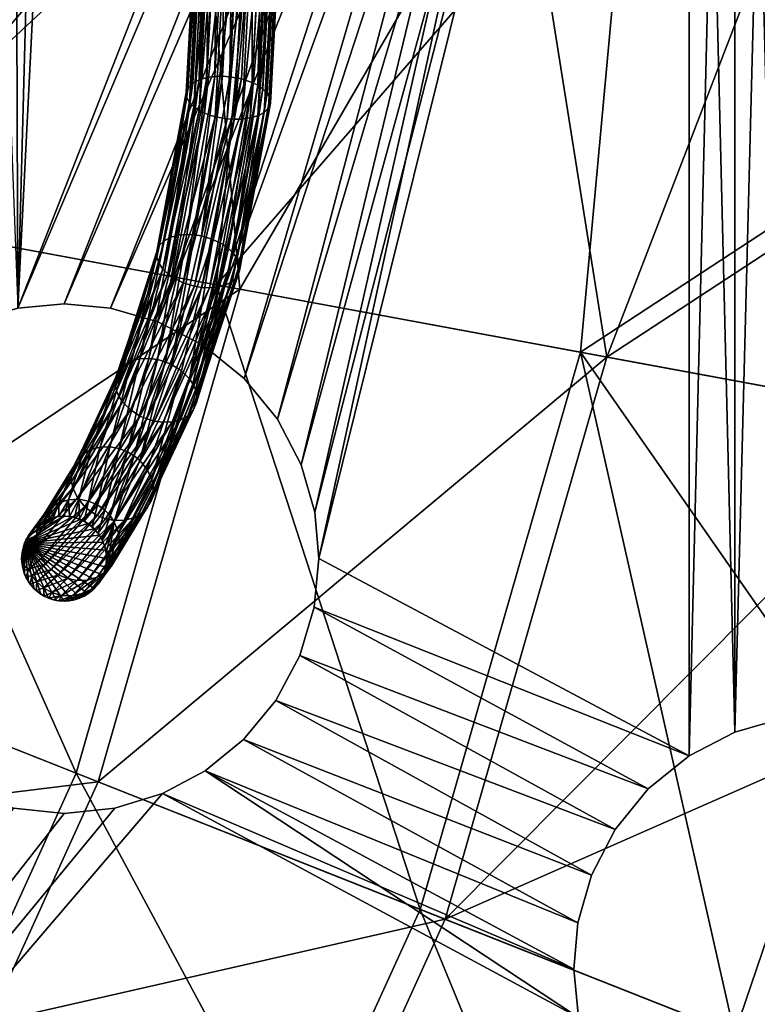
# Model space of a CAD drawing. Header units: centimetres. Extents: x 9.5 to 28.5, y -10 to 40.8.
# Tile 137 of 256: x 24.7 to 26.4, y -3.3 to -1. Entities that reach past the tile are written whole.
import ezdxf

# ---------------------------------------------------------------- set-up
doc = ezdxf.new("R2010")
doc.units = ezdxf.units.CM
doc.layers.add('189', color=7, linetype='Continuous', true_color=0xc6e157)

msp = doc.modelspace()

# ---------------------------------------------------------------- meshes
at = {"layer": '189', "color": 254, "true_color": 0xcad1ee}
mesh = msp.add_polyface(dxfattribs=at)
corners = [(25.3544, -2.1436, 44.2579), (26.3432, 1.695, 44.2579), (25.3644, -2.2528, 44.2579), (25.3223, -2.0319, 44.2579), (25.2666, -1.9244, 44.2579), (25.1887, -1.8285, 44.2579), (25.0927, -1.7506, 44.2579), (24.9853, -1.6949, 44.2579), (24.8736, -1.6628, 44.2579), (24.7644, -1.6528, 44.2579), (26.2358, 1.7507, 44.2579), (26.1398, 1.8286, 44.2579), (24.6552, -1.6628, 44.2579), (26.0619, 1.9246, 44.2579), (24.8374, 1.9618, 44.2579), (24.7487, 1.8543, 44.2579), (24.6434, 1.7686, 44.2579), (25.2666, -1.9244, 44.5309), (25.1887, -1.8285, 44.2579), (25.2666, -1.9244, 44.2579), (25.1887, -1.8285, 44.5309), (25.0927, -1.7506, 44.2579), (25.0927, -1.7506, 44.5309), (24.9853, -1.6949, 44.2579), (24.9853, -1.6949, 44.5309), (24.8736, -1.6628, 44.2579), (24.8736, -1.6628, 44.5309), (24.7644, -1.6528, 44.2579), (24.7644, -1.6528, 44.5309), (24.6552, -1.6628, 44.2579), (24.6552, -1.6628, 44.5309), (24.5436, -1.6949, 44.2579), (26.2358, 1.7507, 44.5309), (25.3544, -2.1436, 44.5309), (25.3644, -2.2528, 44.5309), (25.3223, -2.0319, 44.5309), (25.2666, -1.9244, 44.5309), (25.1887, -1.8285, 44.5309), (25.0927, -1.7506, 44.5309), (24.9853, -1.6949, 44.5309), (24.8736, -1.6628, 44.5309), (24.7644, -1.6528, 44.5309), (26.1398, 1.8286, 44.5309), (24.6552, -1.6628, 44.5309), (26.0619, 1.9246, 44.5309), (24.8374, 1.9618, 44.5309), (24.7487, 1.8543, 44.5309), (24.6434, 1.7686, 44.5309), (24.5264, 1.7059, 44.5309)]
mesh.append_faces([[corners[k] for k in face] for face in [(0, 1, 2), (3, 1, 0), (4, 1, 3), (5, 1, 4), (6, 1, 5), (7, 1, 6), (8, 1, 7), (9, 10, 8), (9, 11, 10), (12, 11, 9), (12, 13, 11), (12, 14, 13), (12, 15, 14), (12, 16, 15), (17, 18, 19), (20, 18, 17), (20, 21, 18), (22, 21, 20), (22, 23, 21), (24, 23, 22), (24, 25, 23), (26, 25, 24), (26, 27, 25), (28, 27, 26), (28, 29, 27), (30, 29, 28), (30, 31, 29), (32, 33, 34), (32, 35, 33), (32, 36, 35), (32, 37, 36), (32, 38, 37), (32, 39, 38), (32, 40, 39), (32, 41, 40), (42, 43, 41), (44, 43, 42), (45, 43, 44), (46, 43, 45), (47, 43, 46), (48, 43, 47)]], dxfattribs={"color": 254})
mesh = msp.add_polyface(dxfattribs=at)
corners = [(28.3879, -2.2119, 53.0309), (28.5465, -0.4833, 34.0309), (28.5465, -0.4833, 53.0309), (28.3879, 1.2454, 34.0309), (28.5465, -0.4833, 53.0309), (28.5465, -0.4833, 34.0309), (28.3879, 1.2454, 53.0309), (28.5465, -0.4833, 53.0309), (28.2845, -0.4833, 53.0309), (28.1303, -2.1643, 53.0309), (28.3724, 1.3271, 53.0309), (28.1303, 1.1977, 53.0309), (28.2845, -0.4833, 34.0309), (28.5465, -0.4833, 34.0309), (28.1303, -2.1643, 34.0309), (28.3724, 1.3271, 34.0309), (28.1152, 1.2772, 34.0309), (28.2845, -0.4833, 44.5309), (28.1303, -2.1643, 53.0309), (28.2845, -0.4833, 53.0309), (28.1303, -2.1643, 44.5309), (28.1303, -2.1643, 34.0309), (28.2845, -0.4833, 44.2579), (28.2845, -0.4833, 34.0309), (28.1303, -2.1643, 44.2579), (28.1303, 1.1977, 44.2579), (28.2845, -0.4833, 34.0309), (28.2845, -0.4833, 44.2579), (28.1303, 1.1977, 34.0309), (28.1303, 1.1977, 53.0309), (28.2845, -0.4833, 44.5309), (28.2845, -0.4833, 53.0309), (28.1303, 1.1977, 44.5309), (28.2845, -0.4833, 44.2579), (26.8924, 1.7507, 44.2579), (28.1152, 1.2772, 44.2579), (26.6733, -2.6295, 44.2579), (26.6733, 1.6629, 44.2579), (26.5641, -2.6194, 44.2579), (26.5641, 1.6529, 44.2579), (26.4549, -2.6295, 44.2579), (26.4549, 1.6629, 44.2579), (26.3432, -2.6616, 44.2579), (26.3432, 1.695, 44.2579), (26.2358, -2.7172, 44.2579), (25.3644, -2.2528, 44.2579), (24.8736, -1.6628, 44.2579), (26.2358, 1.7507, 44.2579), (26.8924, 1.7507, 44.5309), (28.2845, -0.4833, 44.5309), (28.1152, 1.2772, 44.5309), (26.6733, 1.6629, 44.5309), (26.7849, -2.6616, 44.5309), (26.6733, -2.6295, 44.5309), (26.5641, 1.6529, 44.5309), (26.5641, -2.6194, 44.5309), (26.4549, 1.6629, 44.5309), (26.4549, -2.6295, 44.5309), (26.3432, 1.695, 44.5309), (26.3432, -2.6616, 44.5309), (26.2358, 1.7507, 44.5309), (26.2358, -2.7172, 44.5309), (25.3644, -2.2528, 44.5309), (26.1398, 1.8286, 44.5309), (24.7644, -1.6528, 44.5309)]
mesh.append_faces([[corners[k] for k in face] for face in [(0, 1, 2), (3, 4, 5), (3, 6, 4), (7, 8, 9), (10, 8, 7), (10, 11, 8), (12, 13, 14), (12, 15, 13), (16, 15, 12), (17, 18, 19), (20, 18, 17), (21, 22, 23), (21, 24, 22), (25, 26, 27), (25, 28, 26), (29, 30, 31), (30, 29, 32), (33, 34, 35), (36, 37, 33), (38, 37, 36), (38, 39, 37), (40, 39, 38), (40, 41, 39), (42, 41, 40), (42, 43, 41), (44, 43, 42), (45, 43, 44), (46, 47, 43), (48, 49, 50), (51, 52, 49), (51, 53, 52), (54, 53, 51), (54, 55, 53), (56, 55, 54), (56, 57, 55), (58, 57, 56), (58, 59, 57), (60, 59, 58), (60, 61, 59), (60, 62, 61), (63, 64, 60)]], dxfattribs={"color": 254})
mesh = msp.add_polyface(dxfattribs=at)
corners = [(27.5716, 0.2859, 35.0061), (27.6063, -0.4833, 35.0061), (26.8938, -0.4833, 36.037), (26.0977, -0.4833, 37.0046), (26.8621, 0.2218, 36.037), (28.196, -0.4833, 33.9844), (28.196, -0.4833, 33.9844), (28.2733, -0.0281, 34.0309), (28.2845, -0.4833, 34.0309), (26.8621, -1.1884, 36.037), (27.6063, -0.4833, 35.0061), (27.5716, -1.2524, 35.0061), (26.8938, -0.4833, 36.037), (28.196, -0.4833, 33.9844), (28.1549, -1.35, 33.9844), (27.4634, -2.0408, 35.0061), (28.0284, -2.2269, 33.9844), (27.2759, -2.8386, 35.0061), (27.8134, -3.1014, 33.9844), (27.0053, -3.6341, 35.0061), (27.5096, -3.9603, 33.9844), (26.65, -4.4147, 35.0061), (26.0977, -0.4833, 37.0046), (26.3428, -3.3718, 36.037), (26.5909, -2.6425, 36.037), (26.7628, -1.9112, 36.037), (28.2733, -0.0281, 34.0309), (27.7679, -0.4833, 34.936), (28.2845, -0.4833, 34.0309), (27.6494, 0.2929, 35.0699), (27.1855, -0.4833, 35.8095), (26.933, 0.2282, 36.1086), (26.5405, -0.4833, 36.6442), (27.6359, -3.8837, 34.0309), (26.7193, -4.4506, 35.0699), (27.2525, -4.7262, 34.0309), (27.0778, -3.6628, 35.0699), (27.9279, -3.0252, 34.0309), (27.3509, -2.86, 35.0699), (27.5401, -2.055, 35.0699), (28.1303, -2.1643, 34.0309), (28.2472, -1.3134, 34.0309), (27.6494, -1.2594, 35.0699), (28.2845, -0.4833, 34.0309), (27.7679, -0.4833, 34.936), (27.1855, -0.4833, 35.8095), (26.933, -1.1948, 36.1086), (26.5405, -0.4833, 36.6442), (26.0425, -1.7779, 37.0834), (26.8328, -1.9242, 36.1086), (26.4091, -3.398, 36.1086), (26.6594, -2.6621, 36.1086), (26.0804, -4.1202, 36.1086), (28.2845, -0.4833, 34.0309), (28.1549, -1.35, 33.9844), (28.196, -0.4833, 33.9844), (28.2472, -1.3134, 34.0309), (28.1303, -2.1643, 34.0309), (28.0284, -2.2269, 33.9844), (27.9279, -3.0252, 34.0309), (27.8134, -3.1014, 33.9844), (27.6359, -3.8837, 34.0309), (27.5096, -3.9603, 33.9844), (27.2525, -4.7262, 34.0309)]
mesh.append_faces([[corners[k] for k in face] for face in [(0, 1, 2), (3, 4, 2), (0, 5, 1), (6, 7, 8), (9, 10, 11), (9, 12, 10), (13, 11, 10), (14, 11, 13), (14, 15, 11), (16, 15, 14), (16, 17, 15), (18, 17, 16), (18, 19, 17), (20, 19, 18), (20, 21, 19), (9, 22, 12), (21, 23, 19), (19, 24, 17), (24, 19, 23), (17, 25, 15), (25, 17, 24), (15, 9, 11), (9, 15, 25), (26, 27, 28), (29, 30, 27), (31, 32, 30), (33, 34, 35), (33, 36, 34), (37, 36, 33), (37, 38, 36), (37, 39, 38), (40, 39, 37), (41, 39, 40), (41, 42, 39), (43, 42, 41), (44, 42, 43), (45, 42, 44), (45, 46, 42), (47, 46, 45), (46, 48, 49), (50, 38, 51), (38, 50, 36), (51, 39, 49), (39, 51, 38), (36, 52, 34), (49, 42, 46), (42, 49, 39), (53, 54, 55), (56, 54, 53), (57, 54, 56), (57, 58, 54), (59, 58, 57), (59, 60, 58), (61, 60, 59), (61, 62, 60), (63, 62, 61)]], dxfattribs={"color": 254})
mesh = msp.add_polyface(dxfattribs=at)
corners = [(25.206, -0.6705, 46.0917), (25.1543, -1.1177, 45.8609), (25.1781, -0.6689, 46.0872), (25.182, -1.1226, 45.8637), (25.145, -0.7485, 46.2655), (25.1196, -0.7437, 46.2541), (25.0951, -1.2033, 46.0222), (25.1058, -0.2228, 46.4731), (25.1612, -0.6694, 46.0881), (25.1374, -1.1166, 45.8625), (25.1428, -0.6714, 46.0921), (25.1191, -1.1172, 45.8673), (25.1238, -0.6752, 46.1002), (25.1002, -1.1198, 45.8759), (25.1058, -0.681, 46.1128), (25.0822, -1.1251, 45.8888), (25.0907, -0.6887, 46.1298), (25.0671, -1.133, 45.9057), (25.0803, -0.6979, 46.1503), (25.1229, -0.1563, 46.2907), (25.1046, -0.16, 46.2941), (25.0857, -0.1651, 46.3016), (25.0678, -0.1719, 46.3138), (25.0527, -0.1799, 46.3307), (25.0423, -0.1886, 46.3515), (25.0566, -1.1432, 45.9257), (25.0757, -0.7079, 46.1726), (25.0519, -1.1549, 45.9471), (25.0771, -0.7176, 46.1945), (25.0532, -1.167, 45.9679), (25.0837, -0.7264, 46.2144), (25.0596, -1.1785, 45.9864), (25.094, -0.7337, 46.2311), (25.0698, -1.1885, 46.0017), (25.1064, -0.7395, 46.2443), (25.082, -1.1968, 46.0136), (25.0376, -0.1972, 46.3743), (25.0389, -0.205, 46.397), (25.0453, -0.2115, 46.4178), (25.0554, -0.2164, 46.4355), (25.0676, -0.2197, 46.4496), (25.0806, -0.2217, 46.4603), (25.1729, -0.7501, 46.2699), (25.145, -0.7485, 46.2655), (25.1203, -1.2118, 46.0317), (25.1335, -0.2211, 46.4789), (25.2315, -0.6753, 46.1031), (25.206, -0.6705, 46.0917), (25.1925, -0.1535, 46.3092), (25.2072, -1.1311, 45.8732), (25.182, -1.1226, 45.8637), (25.148, -1.2168, 46.0345), (25.1898, -0.7496, 46.2691), (25.1649, -1.2178, 46.0329), (25.2082, -0.7476, 46.265), (25.1832, -1.2173, 46.0281), (25.2272, -0.7438, 46.257), (25.2021, -1.2146, 46.0195), (25.2452, -0.738, 46.2444), (25.2201, -1.2094, 46.0066), (25.2603, -0.7303, 46.2273), (25.2352, -1.2015, 45.9897), (25.2707, -0.7211, 46.2068), (25.1503, -0.2188, 46.4787), (25.1686, -0.2152, 46.4754), (25.1874, -0.21, 46.4679), (25.2053, -0.2033, 46.4556), (25.2204, -0.1953, 46.4387), (25.2309, -0.1866, 46.4179), (25.2457, -1.1912, 45.9697), (25.2753, -0.7111, 46.1846), (25.2504, -1.1795, 45.9483), (25.2739, -0.7014, 46.1626), (25.2491, -1.1674, 45.9275), (25.2673, -0.6926, 46.1427), (25.2427, -1.156, 45.909), (25.257, -0.6853, 46.126), (25.2326, -1.146, 45.8936), (25.2447, -0.6796, 46.1128), (25.2203, -1.1377, 45.8818), (25.2356, -0.1779, 46.3952), (25.2343, -0.1701, 46.3724), (25.2279, -0.1637, 46.3516), (25.2178, -0.1588, 46.3339), (25.2056, -0.1555, 46.3198)]
mesh.append_faces([[corners[k] for k in face] for face in [(0, 1, 2), (3, 1, 0), (4, 5, 6), (7, 5, 4), (1, 8, 2), (8, 1, 9), (9, 10, 8), (10, 9, 11), (11, 12, 10), (12, 11, 13), (13, 14, 12), (14, 13, 15), (15, 16, 14), (16, 15, 17), (17, 18, 16), (19, 2, 8), (20, 8, 10), (21, 10, 12), (22, 12, 14), (23, 14, 16), (24, 16, 18), (25, 26, 18), (27, 28, 26), (29, 30, 28), (31, 32, 30), (33, 34, 32), (35, 5, 34), (36, 18, 26), (37, 26, 28), (38, 28, 30), (39, 30, 32), (40, 32, 34), (41, 34, 5), (42, 43, 44), (45, 43, 42), (46, 47, 48), (49, 47, 46), (49, 50, 47), (51, 52, 42), (53, 54, 52), (55, 56, 54), (57, 58, 56), (59, 60, 58), (61, 62, 60), (63, 42, 52), (64, 52, 54), (65, 54, 56), (66, 56, 58), (67, 58, 60), (68, 60, 62), (69, 70, 62), (71, 72, 70), (73, 74, 72), (75, 76, 74), (77, 78, 76), (78, 77, 79), (79, 46, 78), (46, 79, 49), (80, 62, 70), (81, 70, 72), (82, 72, 74), (83, 74, 76), (84, 76, 78), (48, 78, 46)]], dxfattribs={"color": 254})
mesh = msp.add_polyface(dxfattribs=at)
corners = [(25.9799, -1.7663, 37.0046), (26.8621, -1.1884, 36.037), (26.7628, -1.9112, 36.037), (24.2907, -0.4833, 38.713), (24.2031, -1.4375, 38.713), (23.2303, -1.2575, 39.4392), (25.2266, -0.4833, 37.8993), (25.1234, -1.6078, 37.8993), (26.0977, -0.4833, 37.0046), (26.3428, -3.3718, 36.037), (26.65, -4.4147, 35.0061), (26.0171, -4.0875, 36.037), (26.5909, -2.6425, 36.037), (25.6026, -3.0788, 37.0046), (24.5207, -4.9276, 37.0046), (24.2192, -3.865, 37.8993), (24.9483, -4.3417, 37.0046), (23.8444, -4.3785, 37.8993), (23.4359, -3.3529, 38.713), (25.6147, -4.7774, 36.037), (25.3099, -3.7218, 37.0046), (24.5361, -3.3217, 37.8993), (24.7926, -2.7581, 37.8993), (23.7048, -2.8919, 38.713), (23.9225, -2.4136, 38.713), (26.5405, -0.4833, 36.6442), (26.0425, -1.7779, 37.0834), (26.933, -1.1948, 36.1086), (25.8368, -0.4833, 37.4337), (25.1779, -1.6179, 37.9845), (25.0795, -0.4833, 38.1719), (24.2491, -1.446, 38.8036), (24.2743, -0.4833, 38.8536), (23.2673, -1.2643, 39.5344), (23.8875, -4.4135, 37.9845), (25.0016, -4.3766, 37.0834), (24.2656, -3.8954, 37.9845), (23.475, -3.3785, 38.8036), (24.5854, -3.3472, 37.9845), (23.7463, -2.9134, 38.8036), (24.8442, -2.7785, 37.9845), (23.9659, -2.4308, 38.8036), (25.3665, -3.7511, 37.0834), (26.0804, -4.1202, 36.1086), (25.6618, -3.1022, 37.0834), (26.4091, -3.398, 36.1086), (26.8328, -1.9242, 36.1086), (26.6594, -2.6621, 36.1086), (27.0778, -3.6628, 35.0699)]
mesh.append_faces([[corners[k] for k in face] for face in [(0, 1, 2), (3, 4, 5), (6, 4, 3), (6, 7, 4), (8, 7, 6), (8, 0, 7), (1, 0, 8), (9, 10, 11), (0, 12, 9), (0, 9, 13), (12, 0, 2), (14, 15, 16), (17, 18, 15), (19, 20, 11), (20, 19, 16), (16, 21, 20), (21, 16, 15), (11, 13, 9), (13, 11, 20), (20, 22, 13), (22, 20, 21), (15, 23, 21), (23, 15, 18), (21, 24, 22), (24, 21, 23), (13, 7, 0), (7, 13, 22), (22, 4, 7), (4, 22, 24), (25, 26, 27), (28, 26, 25), (28, 29, 26), (30, 29, 28), (30, 31, 29), (32, 31, 30), (32, 33, 31), (34, 35, 36), (37, 38, 39), (38, 37, 36), (39, 40, 41), (40, 39, 38), (36, 42, 38), (42, 36, 35), (35, 43, 42), (38, 44, 40), (44, 38, 42), (42, 45, 44), (45, 42, 43), (41, 29, 31), (29, 41, 40), (40, 26, 29), (26, 40, 44), (44, 46, 26), (44, 47, 46), (47, 44, 45), (43, 48, 45)]], dxfattribs={"color": 254})
mesh = msp.add_polyface(dxfattribs=at)
corners = [(28.3879, -2.2119, 53.0309), (28.3879, -2.2119, 34.0309), (28.5465, -0.4833, 34.0309), (27.8795, -3.9802, 53.0309), (28.3879, -2.2119, 53.0309), (28.1303, -2.1643, 53.0309), (27.6359, -3.8837, 53.0309), (28.5465, -0.4833, 53.0309), (28.1303, -2.1643, 34.0309), (28.3879, -2.2119, 34.0309), (27.6359, -3.8837, 34.0309), (28.5465, -0.4833, 34.0309), (28.1303, -2.1643, 44.5309), (27.6359, -3.8837, 53.0309), (28.1303, -2.1643, 53.0309), (27.6359, -3.8837, 34.0309), (28.1303, -2.1643, 44.2579), (28.1303, -2.1643, 34.0309), (27.122, -2.9986, 44.2579), (28.1303, -2.1643, 44.2579), (27.1541, -3.1103, 44.2579), (27.0663, -2.8911, 44.2579), (26.9883, -2.7952, 44.2579), (25.3194, -2.4808, 44.2579), (26.1398, -2.7952, 44.2579), (26.0619, -2.8911, 44.2579), (26.8924, -2.7172, 44.2579), (25.3534, -2.3671, 44.2579), (26.2358, -2.7172, 44.2579), (28.2845, -0.4833, 44.2579), (26.7849, -2.6616, 44.2579), (26.6733, -2.6295, 44.2579), (26.2358, -2.7172, 44.2579), (26.1398, -2.7952, 44.5309), (26.1398, -2.7952, 44.2579), (26.2358, -2.7172, 44.5309), (26.3432, -2.6616, 44.2579), (26.3432, -2.6616, 44.5309), (26.4549, -2.6295, 44.2579), (26.4549, -2.6295, 44.5309), (26.5641, -2.6194, 44.2579), (26.5641, -2.6194, 44.5309), (26.6733, -2.6295, 44.2579), (26.6733, -2.6295, 44.5309), (26.7849, -2.6616, 44.2579), (26.7849, -2.6616, 44.5309), (26.8924, -2.7172, 44.2579), (26.8924, -2.7172, 44.5309), (26.9883, -2.7952, 44.2579), (26.9883, -2.7952, 44.5309), (28.1303, -2.1643, 44.5309), (27.122, -2.9986, 44.5309), (27.1541, -3.1103, 44.5309), (27.0663, -2.8911, 44.5309), (26.9883, -2.7952, 44.5309), (26.1398, -2.7952, 44.5309), (25.3194, -2.4808, 44.5309), (26.0619, -2.8911, 44.5309), (26.8924, -2.7172, 44.5309), (26.2358, -2.7172, 44.5309), (25.3534, -2.3671, 44.5309), (28.2845, -0.4833, 44.5309), (26.7849, -2.6616, 44.5309)]
mesh.append_faces([[corners[k] for k in face] for face in [(0, 1, 2), (3, 1, 0), (4, 5, 6), (7, 5, 4), (8, 9, 10), (8, 11, 9), (12, 13, 14), (15, 16, 17), (18, 19, 20), (21, 19, 18), (22, 19, 21), (23, 24, 25), (26, 19, 22), (27, 28, 24), (26, 29, 19), (30, 29, 26), (31, 29, 30), (32, 33, 34), (32, 35, 33), (36, 35, 32), (36, 37, 35), (38, 37, 36), (38, 39, 37), (40, 39, 38), (40, 41, 39), (42, 41, 40), (42, 43, 41), (44, 43, 42), (44, 45, 43), (46, 45, 44), (46, 47, 45), (48, 47, 46), (48, 49, 47), (50, 51, 52), (50, 53, 51), (50, 54, 53), (55, 56, 57), (50, 58, 54), (59, 60, 55), (61, 58, 50), (61, 62, 58)]], dxfattribs={"color": 254})
mesh = msp.add_polyface(dxfattribs=at)
corners = [(25.182, -1.1226, 45.8637), (25.0879, -1.4925, 45.6135), (25.1543, -1.1177, 45.8609), (25.1149, -1.5008, 45.6151), (25.1203, -1.2118, 46.0317), (25.0951, -1.2033, 46.0222), (25.0205, -1.5908, 45.764), (25.145, -0.7485, 46.2655), (25.1374, -1.1166, 45.8625), (25.0713, -1.4899, 45.6156), (25.1191, -1.1172, 45.8673), (25.053, -1.489, 45.6205), (25.1002, -1.1198, 45.8759), (25.034, -1.4907, 45.6291), (25.0822, -1.1251, 45.8888), (25.0156, -1.4955, 45.6416), (25.0671, -1.133, 45.9057), (24.9998, -1.5038, 45.6577), (25.0566, -1.1432, 45.9257), (24.9883, -1.5153, 45.6765), (25.0803, -0.6979, 46.1503), (25.0519, -1.1549, 45.9471), (24.9825, -1.529, 45.6963), (25.0532, -1.167, 45.9679), (24.9826, -1.5437, 45.7154), (25.0596, -1.1785, 45.9864), (24.9878, -1.5579, 45.7322), (25.0698, -1.1885, 46.0017), (25.0757, -0.7079, 46.1726), (25.0771, -0.7176, 46.1945), (25.0837, -0.7264, 46.2144), (25.094, -0.7337, 46.2311), (24.9968, -1.5709, 45.746), (25.082, -1.1968, 46.0136), (25.0082, -1.5818, 45.7565), (25.1064, -0.7395, 46.2443), (25.1196, -0.7437, 46.2541), (25.148, -1.2168, 46.0345), (25.1203, -1.2118, 46.0317), (25.0447, -1.6031, 45.7719), (25.1729, -0.7501, 46.2699), (25.2072, -1.1311, 45.8732), (25.1149, -1.5008, 45.6151), (25.182, -1.1226, 45.8637), (25.1391, -1.5131, 45.623), (25.0717, -1.6113, 45.7736), (25.1649, -1.2178, 46.0329), (25.0883, -1.614, 45.7715), (25.1832, -1.2173, 46.0281), (25.1898, -0.7496, 46.2691), (25.2082, -0.7476, 46.265), (25.1066, -1.6148, 45.7665), (25.2021, -1.2146, 46.0195), (25.1256, -1.6132, 45.7579), (25.2201, -1.2094, 46.0066), (25.144, -1.6083, 45.7455), (25.2352, -1.2015, 45.9897), (25.1598, -1.6, 45.7293), (25.2457, -1.1912, 45.9697), (25.2272, -0.7438, 46.257), (25.2452, -0.738, 46.2444), (25.2603, -0.7303, 46.2273), (25.2707, -0.7211, 46.2068), (25.1713, -1.5886, 45.7106), (25.2504, -1.1795, 45.9483), (25.1771, -1.5748, 45.6907), (25.2491, -1.1674, 45.9275), (25.177, -1.5602, 45.6717), (25.2427, -1.156, 45.909), (25.1718, -1.5459, 45.6548), (25.2326, -1.146, 45.8936), (25.1628, -1.533, 45.641), (25.2753, -0.7111, 46.1846), (25.2739, -0.7014, 46.1626), (25.2673, -0.6926, 46.1427), (25.257, -0.6853, 46.126), (25.2203, -1.1377, 45.8818), (25.1514, -1.522, 45.6305)]
mesh.append_faces([[corners[k] for k in face] for face in [(0, 1, 2), (3, 1, 0), (4, 5, 6), (7, 5, 4), (1, 8, 2), (8, 1, 9), (9, 10, 8), (10, 9, 11), (11, 12, 10), (12, 11, 13), (13, 14, 12), (14, 13, 15), (15, 16, 14), (16, 15, 17), (17, 18, 16), (18, 17, 19), (20, 16, 18), (19, 21, 18), (21, 19, 22), (22, 23, 21), (23, 22, 24), (24, 25, 23), (25, 24, 26), (26, 27, 25), (28, 18, 21), (29, 21, 23), (30, 23, 25), (31, 25, 27), (32, 33, 27), (34, 5, 33), (35, 27, 33), (36, 33, 5), (37, 38, 39), (40, 38, 37), (41, 42, 43), (44, 42, 41), (45, 46, 37), (47, 48, 46), (49, 37, 46), (50, 46, 48), (51, 52, 48), (53, 54, 52), (55, 56, 54), (57, 58, 56), (59, 48, 52), (60, 52, 54), (61, 54, 56), (62, 56, 58), (63, 64, 58), (65, 66, 64), (66, 65, 67), (67, 68, 66), (68, 67, 69), (69, 70, 68), (70, 69, 71), (72, 58, 64), (73, 64, 66), (74, 66, 68), (75, 68, 70), (71, 76, 70), (76, 71, 77), (77, 41, 76), (41, 77, 44)]], dxfattribs={"color": 254})
mesh = msp.add_polyface(dxfattribs=at)
corners = [(25.1149, -1.5008, 45.6151), (25.0176, -1.7955, 45.3485), (25.0879, -1.4925, 45.6135), (25.041, -1.8104, 45.3536), (25.0447, -1.6031, 45.7719), (24.9018, -1.8835, 45.4731), (24.9204, -1.9021, 45.4834), (25.0205, -1.5908, 45.764), (25.1203, -1.2118, 46.0317), (25.0713, -1.4899, 45.6156), (25.002, -1.7889, 45.3481), (25.053, -1.489, 45.6205), (24.984, -1.7837, 45.3501), (25.034, -1.4907, 45.6291), (24.9639, -1.7811, 45.3551), (25.0156, -1.4955, 45.6416), (24.9429, -1.7819, 45.3637), (24.9998, -1.5038, 45.6577), (24.9229, -1.787, 45.3759), (24.9883, -1.5153, 45.6765), (24.9057, -1.7965, 45.391), (24.9825, -1.529, 45.6963), (24.8932, -1.8096, 45.4079), (24.9826, -1.5437, 45.7154), (24.8862, -1.8251, 45.4248), (24.9878, -1.5579, 45.7322), (24.8846, -1.8414, 45.4405), (24.9968, -1.5709, 45.746), (24.8875, -1.8571, 45.454), (25.0082, -1.5818, 45.7565), (24.8937, -1.8713, 45.4648), (25.0698, -1.1885, 46.0017), (25.082, -1.1968, 46.0136), (25.0951, -1.2033, 46.0222), (25.0717, -1.6113, 45.7736), (24.9204, -1.9021, 45.4834), (24.9438, -1.9171, 45.4885), (25.0447, -1.6031, 45.7719), (25.148, -1.2168, 46.0345), (25.0596, -1.829, 45.3639), (25.1149, -1.5008, 45.6151), (25.1391, -1.5131, 45.623), (25.041, -1.8104, 45.3536), (25.0883, -1.614, 45.7715), (24.9594, -1.9237, 45.4889), (25.1066, -1.6148, 45.7665), (24.9774, -1.9289, 45.4869), (25.1256, -1.6132, 45.7579), (24.9975, -1.9315, 45.4819), (25.144, -1.6083, 45.7455), (25.0185, -1.9307, 45.4733), (25.1598, -1.6, 45.7293), (25.0385, -1.9256, 45.4611), (25.1713, -1.5886, 45.7106), (25.0557, -1.9161, 45.446), (25.1771, -1.5748, 45.6907), (25.0682, -1.903, 45.4291), (25.177, -1.5602, 45.6717), (25.0752, -1.8875, 45.4122), (25.1718, -1.5459, 45.6548), (25.0768, -1.8712, 45.3965), (25.1628, -1.533, 45.641), (25.0739, -1.8555, 45.383), (25.1514, -1.522, 45.6305), (25.0677, -1.8413, 45.3722), (25.1649, -1.2178, 46.0329), (25.1832, -1.2173, 46.0281), (25.2021, -1.2146, 46.0195), (25.2201, -1.2094, 46.0066), (25.2352, -1.2015, 45.9897), (25.2457, -1.1912, 45.9697), (25.2504, -1.1795, 45.9483)]
mesh.append_faces([[corners[k] for k in face] for face in [(0, 1, 2), (3, 1, 0), (4, 5, 6), (4, 7, 5), (8, 7, 4), (1, 9, 2), (9, 1, 10), (10, 11, 9), (11, 10, 12), (12, 13, 11), (13, 12, 14), (14, 15, 13), (15, 14, 16), (16, 17, 15), (17, 16, 18), (18, 19, 17), (19, 18, 20), (20, 21, 19), (21, 20, 22), (22, 23, 21), (23, 22, 24), (24, 25, 23), (25, 24, 26), (26, 27, 25), (27, 26, 28), (28, 29, 27), (29, 28, 30), (30, 7, 29), (7, 30, 5), (31, 25, 27), (32, 27, 29), (33, 29, 7), (34, 35, 36), (34, 37, 35), (38, 37, 34), (39, 40, 41), (39, 42, 40), (36, 43, 34), (44, 45, 43), (46, 47, 45), (48, 49, 47), (50, 51, 49), (52, 53, 51), (53, 52, 54), (54, 55, 53), (55, 54, 56), (56, 57, 55), (57, 56, 58), (58, 59, 57), (59, 58, 60), (60, 61, 59), (61, 60, 62), (62, 63, 61), (63, 62, 64), (64, 41, 63), (41, 64, 39), (65, 34, 43), (66, 43, 45), (67, 45, 47), (68, 47, 49), (69, 49, 51), (70, 51, 53), (71, 53, 55)]], dxfattribs={"color": 254})
mesh = msp.add_polyface(dxfattribs=at)
corners = [(25.041, -1.8104, 45.3536), (24.9426, -2.0216, 45.0744), (25.0176, -1.7955, 45.3485), (24.96, -2.0428, 45.0813), (24.9204, -1.9021, 45.4834), (24.785, -2.0856, 45.1636), (24.7959, -2.1094, 45.1743), (24.9018, -1.8835, 45.4731), (24.8731, -2.1521, 44.7963), (24.9133, -2.0012, 45.0718), (24.9296, -2.0109, 45.0723), (24.8601, -2.1384, 44.7949), (24.8939, -1.9936, 45.0736), (24.843, -2.1263, 44.7948), (24.872, -1.9895, 45.0782), (24.8222, -2.1172, 44.7964), (24.8492, -1.99, 45.0859), (24.7989, -2.1127, 44.7998), (24.8275, -1.9957, 45.0964), (25.002, -1.7889, 45.3481), (24.984, -1.7837, 45.3501), (24.9639, -1.7811, 45.3551), (24.9429, -1.7819, 45.3637), (24.9229, -1.787, 45.3759), (24.9057, -1.7965, 45.391), (24.7746, -2.1139, 44.8051), (24.8088, -2.0064, 45.1088), (24.7518, -2.1209, 44.8118), (24.7948, -2.0208, 45.1219), (24.7323, -2.1329, 44.8193), (24.786, -2.0374, 45.1347), (24.8932, -1.8096, 45.4079), (24.8862, -1.8251, 45.4248), (24.8846, -1.8414, 45.4405), (24.8875, -1.8571, 45.454), (24.782, -2.0545, 45.1461), (24.8937, -1.8713, 45.4648), (24.7821, -2.0708, 45.1558), (24.9438, -1.9171, 45.4885), (24.7959, -2.1094, 45.1743), (24.8133, -2.1306, 45.1812), (24.9204, -1.9021, 45.4834), (24.9708, -2.0666, 45.092), (25.041, -1.8104, 45.3536), (25.0596, -1.829, 45.3639), (24.96, -2.0428, 45.0813), (24.9594, -1.9237, 45.4889), (24.8263, -2.1413, 45.1833), (24.9774, -1.9289, 45.4869), (24.8426, -2.151, 45.1838), (24.9975, -1.9315, 45.4819), (24.862, -2.1586, 45.182), (25.0185, -1.9307, 45.4733), (24.8838, -2.1627, 45.1774), (25.0385, -1.9256, 45.4611), (24.9066, -2.1623, 45.1697), (25.0557, -1.9161, 45.446), (25.0883, -1.614, 45.7715), (25.1066, -1.6148, 45.7665), (25.1256, -1.6132, 45.7579), (25.144, -1.6083, 45.7455), (25.1598, -1.6, 45.7293), (24.9284, -2.1565, 45.1592), (25.0682, -1.903, 45.4291), (24.947, -2.1459, 45.1468), (25.0752, -1.8875, 45.4122), (24.9611, -2.1314, 45.1337), (25.0768, -1.8712, 45.3965), (24.9699, -2.1148, 45.1209), (25.0739, -1.8555, 45.383), (24.9738, -2.0977, 45.1095), (25.0677, -1.8413, 45.3722), (24.9738, -2.0814, 45.0998)]
mesh.append_faces([[corners[k] for k in face] for face in [(0, 1, 2), (3, 1, 0), (4, 5, 6), (4, 7, 5), (8, 9, 10), (11, 12, 9), (13, 14, 12), (15, 16, 14), (17, 18, 16), (1, 19, 2), (19, 1, 10), (10, 20, 19), (20, 10, 9), (9, 21, 20), (21, 9, 12), (12, 22, 21), (22, 12, 14), (14, 23, 22), (23, 14, 16), (16, 24, 23), (24, 16, 18), (25, 26, 18), (27, 28, 26), (29, 30, 28), (18, 31, 24), (31, 18, 26), (26, 32, 31), (32, 26, 28), (28, 33, 32), (33, 28, 30), (30, 34, 33), (34, 30, 35), (35, 36, 34), (36, 35, 37), (37, 7, 36), (7, 37, 5), (38, 39, 40), (38, 41, 39), (42, 43, 44), (42, 45, 43), (40, 46, 38), (46, 40, 47), (47, 48, 46), (49, 50, 48), (51, 52, 50), (53, 54, 52), (55, 56, 54), (57, 38, 46), (58, 46, 48), (59, 48, 50), (60, 50, 52), (61, 52, 54), (62, 63, 56), (64, 65, 63), (65, 64, 66), (66, 67, 65), (67, 66, 68), (68, 69, 67), (69, 68, 70), (70, 71, 69), (71, 70, 72), (72, 44, 71), (44, 72, 42)]], dxfattribs={"color": 254})
mesh = msp.add_polyface(dxfattribs=at)
corners = [(24.2094, -2.4808, 44.5309), (24.1754, -2.3671, 44.2579), (24.1754, -2.3671, 44.5309), (24.1644, -2.2528, 44.2579), (24.1644, -2.2528, 44.5309), (25.3534, -2.3671, 44.2579), (25.3644, -2.2528, 44.5309), (25.3644, -2.2528, 44.2579), (25.3534, -2.3671, 44.5309), (25.3194, -2.4808, 44.2579), (25.3194, -2.4808, 44.5309), (25.2628, -2.5869, 44.2579), (25.2628, -2.5869, 44.5309), (25.1867, -2.679, 44.2579), (25.1867, -2.679, 44.5309), (25.0965, -2.7525, 44.2579), (25.0965, -2.7525, 44.5309), (24.9962, -2.8062, 44.2579), (24.4323, -2.7525, 44.2579), (24.4323, -2.7525, 44.5309), (24.5326, -2.8062, 44.5309), (24.3421, -2.679, 44.2579), (24.3421, -2.679, 44.5309), (24.266, -2.5869, 44.2579), (24.266, -2.5869, 44.5309), (24.2094, -2.4808, 44.2579), (26.0619, -2.8911, 44.2579), (25.2628, -2.5869, 44.2579), (25.3194, -2.4808, 44.2579), (26.0062, -2.9986, 44.2579), (25.1867, -2.679, 44.2579), (25.3534, -2.3671, 44.2579), (26.1398, -2.7952, 44.2579), (25.3644, -2.2528, 44.2579), (26.2358, -2.7172, 44.2579), (24.1644, -2.2528, 44.2579), (24.1744, -2.1436, 44.5309), (24.1644, -2.2528, 44.5309), (25.3644, -2.2528, 44.5309), (25.3544, -2.1436, 44.2579), (25.3644, -2.2528, 44.2579), (25.3544, -2.1436, 44.5309), (25.3223, -2.0319, 44.2579), (25.3223, -2.0319, 44.5309), (25.2666, -1.9244, 44.2579), (25.2666, -1.9244, 44.5309), (24.2066, -2.0319, 44.5309), (24.2066, -2.0319, 44.2579), (24.2622, -1.9244, 44.5309), (24.1744, -2.1436, 44.2579), (25.2628, -2.5869, 44.5309), (26.0619, -2.8911, 44.5309), (25.3194, -2.4808, 44.5309), (26.1398, -2.7952, 44.5309), (25.3534, -2.3671, 44.5309), (25.1867, -2.679, 44.5309), (26.0062, -2.9986, 44.5309), (26.2358, -2.7172, 44.5309), (25.3644, -2.2528, 44.5309)]
mesh.append_faces([[corners[k] for k in face] for face in [(0, 1, 2), (2, 3, 4), (2, 1, 3), (5, 6, 7), (5, 8, 6), (9, 8, 5), (9, 10, 8), (11, 10, 9), (11, 12, 10), (13, 12, 11), (13, 14, 12), (15, 14, 13), (15, 16, 14), (17, 16, 15), (18, 19, 20), (21, 19, 18), (21, 22, 19), (23, 22, 21), (23, 24, 22), (25, 24, 23), (25, 0, 24), (1, 0, 25), (26, 27, 28), (29, 30, 27), (31, 32, 28), (33, 34, 31), (35, 36, 37), (38, 39, 40), (41, 39, 38), (41, 42, 39), (43, 42, 41), (43, 44, 42), (45, 44, 43), (46, 47, 48), (46, 49, 47), (36, 49, 46), (36, 35, 49), (50, 51, 52), (53, 54, 52), (55, 56, 50), (57, 58, 54)]], dxfattribs={"color": 254})
mesh = msp.add_polyface(dxfattribs=at)
corners = [(24.96, -2.0428, 45.0813), (24.8825, -2.166, 44.7985), (24.9426, -2.0216, 45.0744), (24.8926, -2.1918, 44.804), (24.872, -2.2333, 44.6662), (24.8634, -2.2387, 44.5309), (24.8604, -2.2248, 44.5309), (24.8543, -2.2089, 44.5309), (24.8731, -2.1521, 44.7963), (24.8444, -2.1928, 44.5309), (24.8601, -2.1384, 44.7949), (24.8302, -2.1774, 44.5309), (24.843, -2.1263, 44.7948), (24.8115, -2.1645, 44.5309), (24.8222, -2.1172, 44.7964), (24.8005, -2.1595, 44.5309), (24.7989, -2.1127, 44.7998), (24.789, -2.1558, 44.5309), (24.7767, -2.1535, 44.5309), (24.7746, -2.1139, 44.8051), (24.9296, -2.0109, 45.0723), (24.9133, -2.0012, 45.0718), (24.8939, -1.9936, 45.0736), (24.872, -1.9895, 45.0782), (24.8492, -1.99, 45.0859), (24.8275, -1.9957, 45.0964), (24.9708, -2.0666, 45.092), (24.8926, -2.1918, 44.804), (24.96, -2.0428, 45.0813), (24.8951, -2.219, 44.8115), (24.7117, -2.251, 44.8582), (24.8263, -2.1413, 45.1833), (24.8133, -2.1306, 45.1812), (24.7211, -2.265, 44.8604), (24.8426, -2.151, 45.1838), (24.7341, -2.2787, 44.8618), (24.862, -2.1586, 45.182), (24.7512, -2.2908, 44.8619), (24.8838, -2.1627, 45.1774), (24.772, -2.2999, 44.8604), (24.9066, -2.1623, 45.1697), (24.7953, -2.3043, 44.8569), (24.9284, -2.1565, 45.1592), (24.8196, -2.3032, 44.8516), (24.947, -2.1459, 45.1468), (24.8424, -2.2961, 44.8449), (24.9611, -2.1314, 45.1337), (24.8619, -2.2842, 44.8375), (24.9699, -2.1148, 45.1209), (24.8768, -2.2688, 44.8299), (24.9738, -2.0977, 45.1095), (24.887, -2.2519, 44.8229), (24.9738, -2.0814, 45.0998), (24.8928, -2.235, 44.8167), (24.9774, -1.9289, 45.4869), (24.9975, -1.9315, 45.4819), (25.0185, -1.9307, 45.4733), (25.0385, -1.9256, 45.4611), (25.0557, -1.9161, 45.446), (25.0682, -1.903, 45.4291), (24.789, -2.1558, 44.5309), (24.7835, -2.1546, 43.5309), (24.7767, -2.1535, 44.5309), (24.8024, -2.1603, 43.5309), (24.8005, -2.1595, 44.5309), (24.8115, -2.1645, 44.5309), (24.8201, -2.1697, 43.5309), (24.8302, -2.1774, 44.5309), (24.8355, -2.1824, 43.5309), (24.8444, -2.1928, 44.5309), (24.8477, -2.1974, 43.5309), (24.8543, -2.2089, 44.5309), (24.8567, -2.2141, 43.5309), (24.8604, -2.2248, 44.5309), (24.8477, -2.1974, 43.5309), (24.6714, -2.2159, 43.5309), (24.8355, -2.1824, 43.5309), (24.8567, -2.2141, 43.5309), (24.8624, -2.2329, 43.5309)]
mesh.append_faces([[corners[k] for k in face] for face in [(0, 1, 2), (3, 1, 0), (4, 1, 3), (5, 1, 4), (6, 1, 5), (7, 1, 6), (7, 8, 1), (9, 8, 7), (9, 10, 8), (11, 10, 9), (11, 12, 10), (13, 12, 11), (13, 14, 12), (15, 14, 13), (15, 16, 14), (17, 16, 15), (18, 16, 17), (18, 19, 16), (1, 20, 2), (20, 1, 8), (21, 8, 10), (22, 10, 12), (23, 12, 14), (24, 14, 16), (25, 16, 19), (26, 27, 28), (29, 27, 26), (30, 31, 32), (33, 34, 31), (35, 36, 34), (37, 38, 36), (39, 40, 38), (41, 42, 40), (43, 44, 42), (45, 46, 44), (47, 48, 46), (49, 50, 48), (50, 49, 51), (51, 52, 50), (52, 51, 53), (53, 26, 52), (26, 53, 29), (54, 31, 34), (55, 34, 36), (56, 36, 38), (57, 38, 40), (58, 40, 42), (59, 42, 44), (60, 61, 62), (60, 63, 61), (64, 63, 60), (65, 63, 64), (65, 66, 63), (67, 66, 65), (67, 68, 66), (69, 68, 67), (69, 70, 68), (71, 70, 69), (71, 72, 70), (73, 72, 71), (74, 75, 76), (77, 75, 74), (78, 75, 77)]], dxfattribs={"color": 254})
mesh = msp.add_polyface(dxfattribs=at)
corners = [(24.7016, -2.2252, 44.8527), (24.6654, -2.2389, 44.5309), (24.6644, -2.2528, 44.5309), (24.7644, -2.1528, 44.5309), (24.7746, -2.1139, 44.8051), (24.7767, -2.1535, 44.5309), (24.7523, -2.1535, 44.5309), (24.7518, -2.1209, 44.8118), (24.7398, -2.1558, 44.5309), (24.7323, -2.1329, 44.8193), (24.7285, -2.1594, 44.5309), (24.7174, -2.1645, 44.5309), (24.6987, -2.1774, 44.5309), (24.7174, -2.1482, 44.8268), (24.6844, -2.1928, 44.5309), (24.7072, -2.1651, 44.8339), (24.6745, -2.2089, 44.5309), (24.7014, -2.1821, 44.84), (24.6991, -2.1981, 44.8452), (24.6684, -2.2248, 44.5309), (24.7959, -2.1094, 45.1743), (24.785, -2.0856, 45.1636), (24.8088, -2.0064, 45.1088), (24.7948, -2.0208, 45.1219), (24.786, -2.0374, 45.1347), (24.782, -2.0545, 45.1461), (24.7821, -2.0708, 45.1558), (24.8133, -2.1306, 45.1812), (24.7016, -2.2252, 44.8527), (24.7117, -2.251, 44.8582), (24.7959, -2.1094, 45.1743), (24.8263, -2.1413, 45.1833), (24.7211, -2.265, 44.8604), (24.8426, -2.151, 45.1838), (24.7341, -2.2787, 44.8618), (24.862, -2.1586, 45.182), (24.7512, -2.2908, 44.8619), (24.7767, -2.1535, 44.5309), (24.7644, -2.1528, 43.5309), (24.7644, -2.1528, 44.5309), (24.7835, -2.1546, 43.5309), (24.7644, -2.1528, 43.5309), (24.7523, -2.1535, 44.5309), (24.7644, -2.1528, 44.5309), (24.6654, -2.2389, 44.5309), (24.6661, -2.2346, 43.5309), (24.6644, -2.2528, 43.5309), (24.6684, -2.2248, 44.5309), (24.6714, -2.2159, 43.5309), (24.6745, -2.2089, 44.5309), (24.6807, -2.198, 43.5309), (24.6844, -2.1928, 44.5309), (24.6937, -2.182, 43.5309), (24.6987, -2.1774, 44.5309), (24.7097, -2.1691, 43.5309), (24.7174, -2.1645, 44.5309), (24.7276, -2.1598, 43.5309), (24.7285, -2.1594, 44.5309), (24.7462, -2.1544, 43.5309), (24.7398, -2.1558, 44.5309), (24.6714, -2.2159, 43.5309), (24.6644, -2.2528, 43.5309), (24.6661, -2.2346, 43.5309), (24.7462, -2.1544, 43.5309), (24.7097, -2.1691, 43.5309), (24.7276, -2.1598, 43.5309), (24.6937, -2.182, 43.5309), (24.6807, -2.198, 43.5309), (24.7644, -2.1528, 43.5309), (24.7835, -2.1546, 43.5309), (24.8024, -2.1603, 43.5309), (24.8201, -2.1697, 43.5309), (24.8355, -2.1824, 43.5309)]
mesh.append_faces([[corners[k] for k in face] for face in [(0, 1, 2), (3, 4, 5), (6, 4, 3), (6, 7, 4), (8, 7, 6), (8, 9, 7), (10, 9, 8), (11, 9, 10), (12, 9, 11), (12, 13, 9), (14, 13, 12), (14, 15, 13), (16, 15, 14), (16, 17, 15), (16, 18, 17), (19, 18, 16), (1, 18, 19), (0, 18, 1), (20, 18, 0), (20, 21, 18), (22, 4, 7), (23, 7, 9), (24, 9, 13), (13, 25, 24), (25, 13, 15), (15, 26, 25), (26, 15, 17), (17, 21, 26), (21, 17, 18), (27, 28, 29), (27, 30, 28), (31, 29, 32), (33, 32, 34), (35, 34, 36), (37, 38, 39), (37, 40, 38), (41, 42, 43), (44, 45, 46), (47, 45, 44), (47, 48, 45), (49, 48, 47), (49, 50, 48), (51, 50, 49), (51, 52, 50), (53, 52, 51), (53, 54, 52), (55, 54, 53), (55, 56, 54), (57, 56, 55), (57, 58, 56), (59, 58, 57), (42, 58, 59), (42, 41, 58), (60, 61, 62), (63, 64, 65), (63, 66, 64), (63, 67, 66), (68, 67, 63), (68, 60, 67), (69, 60, 68), (70, 60, 69), (71, 60, 70), (72, 60, 71)]], dxfattribs={"color": 254})
mesh = msp.add_polyface(dxfattribs=at)
corners = [(24.8634, -2.2387, 44.5309), (24.872, -2.2333, 44.6662), (24.8644, -2.2528, 44.5309), (24.872, -2.2333, 44.6662), (24.8709, -2.2613, 44.6705), (24.8635, -2.2666, 44.5309), (24.7644, -2.3528, 44.5309), (24.8072, -2.3352, 44.6887), (24.7831, -2.3403, 44.6921), (24.789, -2.3497, 44.5309), (24.7766, -2.352, 44.5309), (24.8285, -2.3247, 44.6847), (24.8004, -2.3461, 44.5309), (24.8115, -2.341, 44.5309), (24.8457, -2.3105, 44.6806), (24.8302, -2.3281, 44.5309), (24.8444, -2.3128, 44.5309), (24.8582, -2.2942, 44.6768), (24.8543, -2.2966, 44.5309), (24.8664, -2.2774, 44.6734), (24.8604, -2.2808, 44.5309), (24.8644, -2.2528, 44.5309), (24.8926, -2.1918, 44.804), (24.8951, -2.219, 44.8115), (24.7585, -2.3393, 44.6948), (24.8196, -2.3032, 44.8516), (24.7953, -2.3043, 44.8569), (24.8838, -2.1627, 45.1774), (24.7512, -2.2908, 44.8619), (24.772, -2.2999, 44.8604), (24.9066, -2.1623, 45.1697), (24.9284, -2.1565, 45.1592), (24.8424, -2.2961, 44.8449), (24.8619, -2.2842, 44.8375), (24.8768, -2.2688, 44.8299), (24.887, -2.2519, 44.8229), (24.8928, -2.235, 44.8167), (24.947, -2.1459, 45.1468), (24.9611, -2.1314, 45.1337), (24.9699, -2.1148, 45.1209), (24.8604, -2.2248, 44.5309), (24.8624, -2.2329, 43.5309), (24.8567, -2.2141, 43.5309), (24.8634, -2.2387, 44.5309), (24.8644, -2.2528, 43.5309), (24.8644, -2.2528, 44.5309), (24.8635, -2.2666, 44.5309), (24.8624, -2.2727, 43.5309), (24.8604, -2.2808, 44.5309), (24.8567, -2.2914, 43.5309), (24.8543, -2.2966, 44.5309), (24.8477, -2.3081, 43.5309), (24.8444, -2.3128, 44.5309), (24.8355, -2.3231, 43.5309), (24.8302, -2.3281, 44.5309), (24.8201, -2.3358, 43.5309), (24.8115, -2.341, 44.5309), (24.8024, -2.3453, 43.5309), (24.8004, -2.3461, 44.5309), (24.7835, -2.3509, 43.5309), (24.789, -2.3497, 44.5309), (24.8644, -2.2528, 43.5309), (24.6714, -2.2159, 43.5309), (24.8624, -2.2329, 43.5309), (24.8624, -2.2727, 43.5309), (24.8567, -2.2914, 43.5309), (24.8477, -2.3081, 43.5309), (24.8355, -2.3231, 43.5309)]
mesh.append_faces([[corners[k] for k in face] for face in [(0, 1, 2), (3, 4, 5), (6, 7, 8), (9, 7, 10), (9, 11, 7), (12, 11, 9), (13, 11, 12), (13, 14, 11), (15, 14, 13), (16, 14, 15), (16, 17, 14), (18, 17, 16), (18, 19, 17), (20, 19, 18), (20, 4, 19), (5, 4, 20), (3, 5, 21), (4, 22, 23), (4, 3, 22), (24, 25, 26), (25, 24, 8), (27, 28, 29), (30, 29, 26), (31, 26, 25), (8, 32, 25), (32, 8, 7), (7, 33, 32), (33, 7, 11), (11, 34, 33), (34, 11, 14), (14, 35, 34), (35, 14, 17), (17, 36, 35), (36, 17, 19), (19, 23, 36), (23, 19, 4), (37, 25, 32), (38, 32, 33), (39, 33, 34), (40, 41, 42), (43, 41, 40), (43, 44, 41), (45, 44, 43), (46, 44, 45), (46, 47, 44), (48, 47, 46), (48, 49, 47), (50, 49, 48), (50, 51, 49), (52, 51, 50), (52, 53, 51), (54, 53, 52), (54, 55, 53), (56, 55, 54), (56, 57, 55), (58, 57, 56), (58, 59, 57), (60, 59, 58), (61, 62, 63), (64, 62, 61), (65, 62, 64), (66, 62, 65), (67, 62, 66)]], dxfattribs={"color": 254})
mesh = msp.add_polyface(dxfattribs=at)
corners = [(24.6745, -2.2966, 44.5309), (24.681, -2.2773, 44.6944), (24.6684, -2.2808, 44.5309), (24.6886, -2.2924, 44.6957), (24.6844, -2.3128, 44.5309), (24.7, -2.3075, 44.6967), (24.6987, -2.3281, 44.5309), (24.7157, -2.3215, 44.697), (24.7174, -2.341, 44.5309), (24.7354, -2.3326, 44.6964), (24.7283, -2.346, 44.5309), (24.7585, -2.3393, 44.6948), (24.7398, -2.3497, 44.5309), (24.7521, -2.352, 44.5309), (24.7831, -2.3403, 44.6921), (24.7644, -2.3528, 44.5309), (24.7766, -2.352, 44.5309), (24.8072, -2.3352, 44.6887), (24.6654, -2.2668, 44.5309), (24.7016, -2.2252, 44.8527), (24.6644, -2.2528, 44.5309), (24.7117, -2.251, 44.8582), (24.7211, -2.265, 44.8604), (24.7341, -2.2787, 44.8618), (24.7512, -2.2908, 44.8619), (24.772, -2.2999, 44.8604), (24.7953, -2.3043, 44.8569), (24.7644, -2.3528, 43.5309), (24.7766, -2.352, 44.5309), (24.7644, -2.3528, 44.5309), (24.7835, -2.3509, 43.5309), (24.789, -2.3497, 44.5309), (24.7521, -2.352, 44.5309), (24.7644, -2.3528, 43.5309), (24.7644, -2.3528, 44.5309), (24.7462, -2.3511, 43.5309), (24.7398, -2.3497, 44.5309), (24.7276, -2.3457, 43.5309), (24.7283, -2.346, 44.5309), (24.7174, -2.341, 44.5309), (24.7097, -2.3365, 43.5309), (24.6987, -2.3281, 44.5309), (24.6937, -2.3235, 43.5309), (24.6844, -2.3128, 44.5309), (24.6807, -2.3075, 43.5309), (24.6745, -2.2966, 44.5309), (24.6714, -2.2896, 43.5309), (24.6684, -2.2808, 44.5309), (24.6661, -2.271, 43.5309), (24.6654, -2.2668, 44.5309), (24.6644, -2.2528, 43.5309), (24.6644, -2.2528, 44.5309), (24.6654, -2.2389, 44.5309), (24.8201, -2.3358, 43.5309), (24.6714, -2.2159, 43.5309), (24.8355, -2.3231, 43.5309), (24.8024, -2.3453, 43.5309), (24.7835, -2.3509, 43.5309), (24.7644, -2.3528, 43.5309), (24.7462, -2.3511, 43.5309), (24.7276, -2.3457, 43.5309), (24.7097, -2.3365, 43.5309), (24.6937, -2.3235, 43.5309), (24.6807, -2.3075, 43.5309), (24.6714, -2.2896, 43.5309), (24.6661, -2.271, 43.5309), (24.6644, -2.2528, 43.5309)]
mesh.append_faces([[corners[k] for k in face] for face in [(0, 1, 2), (0, 3, 1), (4, 3, 0), (4, 5, 3), (6, 5, 4), (6, 7, 5), (8, 7, 6), (8, 9, 7), (10, 9, 8), (10, 11, 9), (12, 11, 10), (13, 11, 12), (13, 14, 11), (15, 14, 13), (16, 17, 15), (1, 18, 2), (18, 19, 20), (1, 19, 18), (21, 19, 1), (1, 22, 21), (22, 1, 3), (3, 23, 22), (23, 3, 5), (5, 24, 23), (24, 5, 7), (7, 25, 24), (25, 7, 9), (9, 26, 25), (26, 9, 11), (27, 28, 29), (28, 30, 31), (28, 27, 30), (32, 33, 34), (32, 35, 33), (36, 35, 32), (36, 37, 35), (38, 37, 36), (39, 37, 38), (39, 40, 37), (41, 40, 39), (41, 42, 40), (43, 42, 41), (43, 44, 42), (45, 44, 43), (45, 46, 44), (47, 46, 45), (47, 48, 46), (49, 48, 47), (49, 50, 48), (51, 50, 49), (52, 50, 51), (53, 54, 55), (56, 54, 53), (57, 54, 56), (58, 54, 57), (59, 54, 58), (60, 54, 59), (61, 54, 60), (62, 54, 61), (63, 54, 62), (64, 54, 63), (65, 54, 64), (66, 54, 65)]], dxfattribs={"color": 254})
mesh = msp.add_polyface(dxfattribs=at)
corners = [(24.9962, -2.8062, 44.2579), (24.9962, -2.8062, 44.5309), (25.0965, -2.7525, 44.5309), (24.8838, -2.8408, 44.5309), (24.8838, -2.8408, 44.2579), (24.7644, -2.8528, 44.5309), (24.7644, -2.8528, 44.2579), (24.6451, -2.8408, 44.2579), (24.6451, -2.8408, 44.5309), (24.5326, -2.8062, 44.5309), (24.5326, -2.8062, 44.2579), (24.4323, -2.7525, 44.2579), (25.9741, -3.1103, 44.2579), (25.0965, -2.7525, 44.2579), (25.1867, -2.679, 44.2579), (25.9641, -3.2194, 44.2579), (25.9751, -3.3338, 44.2579), (24.9962, -2.8062, 44.2579), (22.6978, -5.4943, 44.2579), (26.0091, -3.4475, 44.2579), (24.8838, -2.8408, 44.2579), (24.7644, -2.8528, 44.2579), (24.6451, -2.8408, 44.2579), (24.5326, -2.8062, 44.2579), (24.4323, -2.7525, 44.2579), (22.6391, -5.4551, 44.2579), (24.3421, -2.679, 44.2579), (22.6045, -5.4444, 44.2579), (24.266, -2.5869, 44.2579), (22.5677, -5.4407, 44.2579), (24.2094, -2.4808, 44.2579), (22.5309, -5.4444, 44.2579), (24.1754, -2.3671, 44.2579), (25.0965, -2.7525, 44.5309), (25.9741, -3.1103, 44.5309), (25.1867, -2.679, 44.5309), (25.9641, -3.2194, 44.5309), (24.9962, -2.8062, 44.5309), (25.9751, -3.3338, 44.5309), (22.6978, -5.4943, 44.5309), (26.0091, -3.4475, 44.5309), (24.8838, -2.8408, 44.5309), (24.7644, -2.8528, 44.5309), (24.6451, -2.8408, 44.5309), (24.5326, -2.8062, 44.5309), (24.4323, -2.7525, 44.5309), (24.3421, -2.679, 44.5309), (22.6391, -5.4551, 44.5309), (24.266, -2.5869, 44.5309), (22.6045, -5.4444, 44.5309), (24.2094, -2.4808, 44.5309), (22.5677, -5.4407, 44.5309), (24.1754, -2.3671, 44.5309), (22.5309, -5.4444, 44.5309)]
mesh.append_faces([[corners[k] for k in face] for face in [(0, 1, 2), (0, 3, 1), (4, 3, 0), (4, 5, 3), (6, 5, 4), (7, 5, 6), (7, 8, 5), (7, 9, 8), (10, 9, 7), (11, 9, 10), (12, 13, 14), (15, 13, 12), (16, 13, 15), (16, 17, 13), (18, 16, 19), (18, 17, 16), (18, 20, 17), (18, 21, 20), (18, 22, 21), (18, 23, 22), (18, 24, 23), (25, 26, 24), (27, 28, 26), (29, 30, 28), (31, 32, 30), (33, 34, 35), (33, 36, 34), (37, 36, 33), (37, 38, 36), (38, 39, 40), (37, 39, 38), (41, 39, 37), (42, 39, 41), (43, 39, 42), (44, 39, 43), (45, 39, 44), (46, 47, 45), (48, 49, 46), (50, 51, 48), (52, 53, 50)]], dxfattribs={"color": 254})
mesh = msp.add_polyface(dxfattribs=at)
corners = [(25.9641, -3.2194, 44.5309), (25.9751, -3.3338, 44.2579), (25.9641, -3.2194, 44.2579), (25.9751, -3.3338, 44.5309), (26.0091, -3.4475, 44.5309), (26.0091, -3.4475, 44.2579), (26.0657, -3.5535, 44.5309), (26.0657, -3.5535, 44.2579), (26.1418, -3.6456, 44.5309), (26.1418, -3.6456, 44.2579), (26.232, -3.7191, 44.2579), (26.232, -3.7191, 44.5309), (26.3323, -3.7729, 44.2579), (26.3323, -3.7729, 44.5309), (26.4447, -3.8074, 44.2579), (26.4447, -3.8074, 44.5309), (26.5641, -3.8194, 44.2579), (26.5641, -3.8194, 44.5309), (26.6835, -3.8074, 44.5309), (26.6835, -3.8074, 44.2579), (26.7959, -3.7729, 44.2579), (26.7959, -3.7729, 44.5309), (26.0062, -2.9986, 44.2579), (25.2628, -2.5869, 44.2579), (26.0619, -2.8911, 44.2579), (26.7787, -5.5384, 44.2579), (26.7959, -3.7729, 44.2579), (26.8962, -3.7191, 44.2579), (26.6835, -3.8074, 44.2579), (25.9741, -3.1103, 44.2579), (25.1867, -2.679, 44.2579), (26.3323, -3.7729, 44.2579), (26.4447, -3.8074, 44.2579), (25.9741, -3.1103, 44.2579), (25.9641, -3.2194, 44.5309), (25.9641, -3.2194, 44.2579), (25.9741, -3.1103, 44.5309), (26.0062, -2.9986, 44.2579), (26.0062, -2.9986, 44.5309), (26.0619, -2.8911, 44.2579), (26.0619, -2.8911, 44.5309), (26.1398, -2.7952, 44.2579), (26.1398, -2.7952, 44.5309), (25.2628, -2.5869, 44.5309), (26.0062, -2.9986, 44.5309), (26.0619, -2.8911, 44.5309), (26.7959, -3.7729, 44.5309), (26.7787, -5.5384, 44.5309), (26.8962, -3.7191, 44.5309), (26.6835, -3.8074, 44.5309), (26.5641, -3.8194, 44.5309), (25.1867, -2.679, 44.5309), (25.9741, -3.1103, 44.5309), (26.4447, -3.8074, 44.5309), (26.3323, -3.7729, 44.5309)]
mesh.append_faces([[corners[k] for k in face] for face in [(0, 1, 2), (3, 1, 0), (4, 1, 3), (4, 5, 1), (6, 5, 4), (6, 7, 5), (8, 7, 6), (8, 9, 7), (8, 10, 9), (11, 10, 8), (11, 12, 10), (13, 12, 11), (13, 14, 12), (15, 14, 13), (15, 16, 14), (17, 16, 15), (18, 16, 17), (18, 19, 16), (18, 20, 19), (21, 20, 18), (22, 23, 24), (25, 26, 27), (25, 28, 26), (29, 30, 22), (25, 31, 32), (33, 34, 35), (33, 36, 34), (37, 36, 33), (37, 38, 36), (39, 38, 37), (39, 40, 38), (41, 40, 39), (41, 42, 40), (43, 44, 45), (46, 47, 48), (49, 47, 46), (50, 47, 49), (51, 52, 44), (53, 47, 50), (54, 47, 53)]], dxfattribs={"color": 254})

doc.saveas('drawing.dxf')
